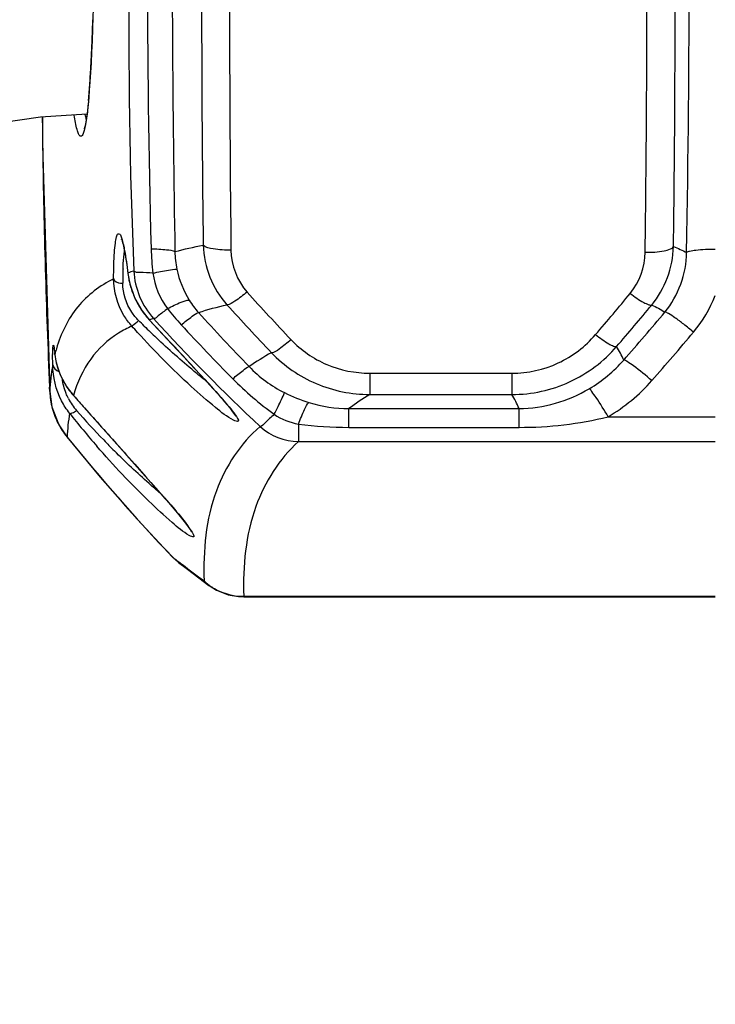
# Model space of a CAD drawing. Header units: millimetres. Extents: x 0 to 11890, y 0 to 8410.
# Tile 17 of 130: x 3216 to 3289, y 5899 to 6003. Entities that reach past the tile are written whole.
import ezdxf

# ---------------------------------------------------------------- set-up
doc = ezdxf.new("R2010")
doc.units = ezdxf.units.MM
doc.header["$LTSCALE"] = 653.95
doc.layers.get('0').update_dxf_attribs({"linetype": 'CONTINUOUS'})
for name, color, linetype in [('304102000018DXF_CONTINUOUS_LINE', 7, 'CONTINUOUS'), ('JISHUZILIAO_DXF_DIMENSION', 7, 'CONTINUOUS'), ('R12-1700-XIADXF_CONTINUOUS_LINE', 7, 'CONTINUOUS')]:
    doc.layers.add(name, color=color, linetype=linetype)
doc.styles.get("Standard").update_dxf_attribs({"font": 'txt', "width": 0.7})
doc.dimstyles.new('DIMSTYLE_1', dxfattribs={"dimtxt": 85, "dimasz": 60, "dimexe": 1, "dimexo": 0, "dimgap": 2.125, "dimtad": 1, "dimdsep": 46, "dimtxsty": 'Standard', "dimblk": '_FILLED', "dimblk1": '_FILLED', "dimblk2": '_FILLED', "dimcen": 0.09, "dimclrt": 5, "dimazin": 2, "dimtp": 0.5, "dimtm": 0.5, "dimtfac": 1, "dimtofl": 0, "dimtmove": 0, "dimatfit": 3, "dimldrblk": '_FILLED', "dimfxl": 1, "dimtolj": 1, "dimarcsym": 0})

# ---------------------------------------------------------------- blocks, each defined once
blk = doc.blocks.new('_FILLED')
at = {"color": 0, "linetype": 'ByBlock'}
blk.add_solid([(0, 0), (-1, 0.1667), (-1, -0.1667)], dxfattribs=at)
blk = doc.blocks.new('*D3')
at = {"layer": 'JISHUZILIAO_DXF_DIMENSION', "color": 2, "linetype": 'Continuous', "transparency": 16777216}
for p, q in [((3179.26, 5612.38), (3179.26, 6179.47)), ((3179.26, 6169.47), (3300.26, 6169.47)), ((3421.26, 6169.47), (3300.26, 6169.47))]:
    blk.add_line(p, q, dxfattribs=at)
at = {"layer": 'JISHUZILIAO_DXF_DIMENSION', "color": 2, "linetype": 'Continuous', "transparency": 16777216, "xscale": 60, "yscale": 60, "zscale": 60, "rotation": 180}
blk.add_blockref('_FILLED', (3179.26, 6169.47), dxfattribs=at)
at = {"layer": 'JISHUZILIAO_DXF_DIMENSION', "color": 2, "linetype": 'Continuous', "transparency": 16777216, "xscale": 60, "yscale": 60, "zscale": 60}
blk.add_blockref('_FILLED', (3421.26, 6169.47), dxfattribs=at)

msp = doc.modelspace()

# ---------------------------------------------------------------- linework, layer by layer
at = {"layer": '304102000018DXF_CONTINUOUS_LINE', "color": 9, "linetype": 'Continuous'}
for p, q in [((3227.394, 5975.888), (3227.395, 5975.82)), ((3229.649, 5970.962), (3229.651, 5970.954)), ((3229.649, 5970.962), (3230.906, 5969.618)), ((3219.711, 5967.317), (3219.715, 5967.254)), ((3252.875, 5965.337), (3252.875, 5963.089)), ((3252.875, 5965.337), (3267.841, 5965.337)), ((3267.841, 5965.337), (3267.841, 5963.089)), ((3219.163, 5963.402), (3219.143, 5963.858)), ((3219.163, 5963.407), (3219.163, 5963.402)), ((3219.163, 5963.402), (3219.163, 5963.407)), ((3221.666, 5962.981), (3221.688, 5962.95)), ((3221.666, 5962.981), (3221.691, 5962.953)), ((3252.875, 5963.089), (3267.841, 5963.089)), ((3250.682, 5959.63), (3250.682, 5961.608)), ((3250.682, 5961.608), (3268.591, 5961.608)), ((3268.591, 5959.63), (3268.591, 5961.608)), ((3277.973, 5960.755), (3289.262, 5960.755)), ((3245.36, 5959.98), (3245.36, 5958.132)), ((3250.682, 5959.63), (3268.591, 5959.63)), ((3220.968, 5958.618), (3220.993, 5958.603)), ((3220.994, 5958.616), (3220.993, 5958.603)), ((3220.994, 5958.616), (3220.993, 5958.603)), ((3245.36, 5958.132), (3289.262, 5958.132)), ((3232.093, 5945.965), (3232.12, 5945.954)), ((3232.72, 5945.403), (3232.12, 5945.954)), ((3235.419, 5943.453), (3235.934, 5942.986)), ((3239.599, 5941.839), (3239.599, 5941.795)), ((3239.599, 5941.839), (3289.262, 5941.839))]:
    msp.add_line(p, q, dxfattribs=at)
at = {"layer": '304102000018DXF_CONTINUOUS_LINE', "color": 7, "linetype": 'Continuous'}
for p, q in [((3229.651, 5970.954), (3232.031, 5968.407)), ((3221.688, 5962.95), (3223.03, 5961.449)), ((3223.03, 5961.449), (3226.816, 5957.199)), ((3226.816, 5957.199), (3228.115, 5955.739)), ((3232.093, 5945.965), (3232.721, 5945.403)), ((3235.934, 5942.986), (3235.943, 5942.979)), ((3239.599, 5941.795), (3289.262, 5941.795))]:
    msp.add_line(p, q, dxfattribs=at)
for points in [[(3223.912, 6013.307), (3223.901, 6012.077), (3223.882, 6010.438), (3223.858, 6008.836), (3223.829, 6007.277), (3223.797, 6005.767), (3223.759, 6004.313), (3223.718, 6002.92), (3223.673, 6001.591), (3223.625, 6000.331), (3223.573, 5999.142), (3223.517, 5998.03), (3223.459, 5996.994), (3223.397, 5996.037), (3223.334, 5995.159), (3223.267, 5994.362), (3223.199, 5993.646), (3223.129, 5993.01), (3223.058, 5992.455), (3222.987, 5991.982), (3222.917, 5991.59), (3222.85, 5991.283), (3222.79, 5991.068), (3222.781, 5991.04)], [(3218.418, 5992.336), (3218.413, 5989.356), (3219.163, 5963.407)], [(3226.726, 5979.433), (3226.723, 5979.439), (3226.746, 5979.387), (3226.798, 5979.238), (3226.865, 5979.006), (3226.939, 5978.698), (3227.019, 5978.318), (3227.101, 5977.87), (3227.185, 5977.358), (3227.27, 5976.785), (3227.353, 5976.158), (3227.395, 5975.82)], [(3227.395, 5975.82), (3227.591, 5974.76), (3228.098, 5973.291), (3228.891, 5971.892), (3229.651, 5970.953)], [(3232.031, 5968.407), (3233.334, 5967.009), (3233.931, 5966.366), (3234.495, 5965.758), (3235.025, 5965.182), (3235.523, 5964.639), (3235.989, 5964.126), (3236.425, 5963.643), (3236.829, 5963.189), (3237.202, 5962.764), (3237.543, 5962.369), (3237.85, 5962.004), (3238.12, 5961.673), (3238.349, 5961.38), (3238.53, 5961.135), (3238.659, 5960.945), (3238.73, 5960.825), (3238.739, 5960.808)], [(3219.617, 5967.98), (3219.614, 5967.989), (3219.618, 5967.972), (3219.629, 5967.911), (3219.645, 5967.812), (3219.664, 5967.679), (3219.685, 5967.512), (3219.709, 5967.31), (3219.715, 5967.252)], [(3219.715, 5967.252), (3219.858, 5966.421), (3220.266, 5965.177), (3220.97, 5963.875), (3221.688, 5962.949)], [(3219.163, 5963.407), (3219.392, 5961.803), (3220.113, 5959.912), (3220.968, 5958.618)], [(3220.968, 5958.618), (3224.485, 5954.384), (3228.372, 5949.963), (3232.093, 5945.965)], [(3228.115, 5955.739), (3229.28, 5954.427), (3229.815, 5953.822), (3230.32, 5953.249), (3230.796, 5952.705), (3231.244, 5952.192), (3231.664, 5951.707), (3232.055, 5951.25), (3232.418, 5950.821), (3232.751, 5950.421), (3233.054, 5950.05), (3233.326, 5949.71), (3233.562, 5949.404), (3233.759, 5949.137), (3233.912, 5948.916), (3234.018, 5948.75), (3234.073, 5948.651), (3234.078, 5948.64)], [(3232.72, 5945.403), (3233.661, 5944.686), (3234.877, 5943.771), (3235.934, 5942.986)], [(3235.943, 5942.979), (3236.734, 5942.487), (3237.971, 5942.008), (3239.05, 5941.819), (3239.599, 5941.795)]]:
    msp.add_lwpolyline(points, dxfattribs=at)
at = {"layer": '304102000018DXF_CONTINUOUS_LINE', "color": 9, "linetype": 'Continuous'}
for centre, radius, start, end in [((3858.214, 6001.933), 630.724, 176.486425, 182.348006), ((4139.349, 6004.449), 909.879, 177.859328, 181.637321), ((1354.295, 6011.612), 1932.238, 359.004296, 0.798573), ((2950.961, 6011.411), 272.893, 357.71556, 358.14327), ((3005.551, 6009.239), 218.26, 357.32461, 357.71402), ((3055.788, 6006.866), 167.967, 356.73002, 357.33333), ((3132.145, 6002.172), 91.465, 355.19919, 356.35187), ((3093.578, 6004.726), 130.117, 356.31005, 356.72129), ((3158.218, 6000.032), 65.304, 354.75612, 355.15583), ((4071.362, 6001.138), 853.03, 180.590982, 180.825347), ((4083.732, 6001.367), 865.402, 180.828693, 182.484114), ((3258.474, 5979.261), 28.645, 181.61973, 186.77393), ((3241.279, 5978.174), 8.928, 180.24476, 192.20336), ((3270.828, 5974.76), 43.973, 178.56834, 179.94089), ((3261.47, 5974.982), 34.612, 177.77428, 178.5485), ((3232.582, 5961.08), 15.691, 106.90338, 109.30764), ((3236.031, 5976.862), 8.692, 186.43375, 186.86965), ((3236.064, 5976.866), 8.725, 186.87045, 189.04487), ((3236.069, 5976.867), 8.73, 189.04406, 192.22866), ((3236.084, 5976.871), 8.746, 192.22971, 195.09417), ((3236.068, 5976.866), 8.729, 195.09548, 203.37509), ((3454.22, 6167.199), 288.589, 222.05735, 223.41325), ((3051.884, 6162.252), 296.162, 319.3713, 320.46846), ((3276.323, 5978.597), 13.898, 320.00082, 338.58475), ((3236.027, 5976.85), 8.685, 203.38532, 205.99515), ((3235.973, 5976.823), 8.625, 205.9899, 213.06511), ((3241.176, 5977.498), 8.578, 211.50099, 222.29791), ((3453.594, 6167.807), 290.995, 222.14433, 223.50138), ((3052.533, 6162.821), 298.546, 319.30034, 320.39843), ((3235.905, 5976.781), 8.545, 213.07489, 216.12089), ((3235.84, 5976.734), 8.465, 216.12164, 221.45774), ((3252.466, 5988.406), 26.487, 217.90083, 222.75255), ((3461.27, 6178.178), 306.427, 222.35663, 223.81604), ((3052.039, 6166.397), 302.757, 318.73639, 319.99669), ((3235.784, 5976.684), 8.389, 221.46162, 223.00773), ((3234.075, 5955.652), 15.937, 104.45994, 106.12506), ((3379.718, 6107.686), 202.6, 222.39529, 226.91232), ((3406.52, 6130.818), 236.282, 222.75149, 224.65507), ((3291.499, 6033.643), 88.905, 225.43755, 226.5819), ((3052.702, 6166.764), 306.154, 318.66321, 319.9246), ((3248.347, 5967.083), 28.875, 179.48973, 179.63292), ((3212.897, 5966.898), 6.815, 8.09454, 9.30759), ((3194.659, 5964.556), 25.203, 6.28868, 6.76606), ((3235.173, 5963.479), 15.931, 163.84355, 166.06193), ((3226.52, 5968.009), 6.845, 185.80481, 186.27184), ((3226.681, 5968.028), 7.006, 186.28504, 190.26115), ((3255.903, 5943.409), 27.554, 119.06371, 124.83728), ((3226.872, 5968.062), 7.2, 190.2524, 192.54581), ((3227.006, 5968.092), 7.338, 192.54528, 194.50806), ((3227.228, 5968.153), 7.568, 194.53352, 201.43859), ((3227.444, 5968.235), 7.8, 201.41948, 204.14299), ((3227.612, 5968.314), 7.985, 204.17149, 213.27345), ((3263.325, 5989.345), 34.987, 224.66406, 234.09556), ((3227.388, 5963.775), 8.233, 182.59818, 195.00814), ((3227.806, 5968.442), 8.217, 213.27114, 221.64895), ((3251.761, 5979.016), 17.585, 243.40655, 252.48914), ((3226.667, 5965.51), 6.224, 207.1669, 221.22465), ((3250.631, 5975.496), 13.888, 252.56459, 270.2065), ((3264.381, 5943.683), 22.56, 120.6641, 127.38943), ((3227.323, 5963.761), 8.167, 195.03412, 207.1451), ((3297.303, 6021.209), 96.924, 218.31278, 220.9784), ((3287.641, 6018.985), 87.325, 221.24941, 224.02239), ((3227.289, 5963.748), 8.131, 207.17022, 219.25269), ((3250.639, 5999.557), 39.928, 262.40187, 270.0607), ((3377.836, 6085.361), 201.661, 218.94445, 223.73231), ((3290.125, 6021.332), 90.742, 223.99795, 225.00646), ((3368.591, 6122.48), 223.127, 232.2926, 232.50074), ((3368.697, 6122.617), 223.3, 232.50073, 232.61981), ((3368.941, 6122.939), 223.704, 232.61999, 233.35376), ((3239.457, 5947.82), 5.948, 227.23702, 236.07528), ((3239.504, 5947.889), 6.032, 236.07696, 240.20284), ((3239.596, 5948.142), 6.303, 264.91965, 270.02501)]:
    msp.add_arc(centre, radius, start, end, dxfattribs=at)
for points, knots in [([(3232.152, 6038.244), (3232.102, 6033.224), (3231.964, 6013.188), (3232.101, 5993.15), (3232.351, 5978.136)], [0, 0, 0, 0, 0.25057, 1, 1, 1, 1]), ([(3284.857, 5978.664), (3284.923, 5983.621), (3285.117, 6003.517), (3285.023, 6023.414), (3284.788, 6038.351)], [0, 0, 0, 0, 0.2491713, 1, 1, 1, 1]), ([(3235.41, 6037.409), (3235.333, 6032.511), (3235.097, 6012.978), (3235.14, 5993.442), (3235.325, 5978.808)], [0, 0, 0, 0, 0.2507829, 1, 1, 1, 1]), ([(3238.368, 6036.869), (3238.29, 6031.971), (3238.047, 6012.445), (3238.08, 5992.915), (3238.252, 5978.286)], [0, 0, 0, 0, 0.2508266, 1, 1, 1, 1]), ([(3281.878, 5978.073), (3281.943, 5983.03), (3282.132, 6002.927), (3282.035, 6022.826), (3281.799, 6037.764)], [0, 0, 0, 0, 0.2491407, 1, 1, 1, 1]), ([(3223.249, 5994.064), (3223.226, 5993.811), (3223.142, 5992.961), (3223.038, 5992.112), (3222.929, 5991.521)], [0, 0, 0, 0, 0.2966802, 1, 1, 1, 1]), ([(3222.929, 5991.521), (3222.891, 5991.313), (3222.82, 5990.952), (3222.685, 5990.564), (3222.554, 5990.263), (3222.289, 5990.303), (3222.174, 5990.615), (3221.926, 5991.309), (3221.828, 5991.992), (3221.751, 5992.499)], [0, 0, 0, 0, 0.1690804, 0.2848166, 0.3503287, 0.3906638, 0.464727, 0.5900737, 1, 1, 1, 1]), ([(3225.895, 5975.266), (3225.896, 5975.769), (3225.907, 5976.702), (3225.968, 5977.943), (3226.046, 5978.961), (3226.18, 5979.538), (3226.275, 5980.066), (3226.657, 5979.962), (3226.74, 5979.451), (3226.87, 5979.097), (3226.925, 5978.851)], [0, 0, 0, 0, 0.2446915, 0.4508143, 0.6110391, 0.7203694, 0.7775518, 0.8066748, 0.8772918, 1, 1, 1, 1]), ([(3226.925, 5978.851), (3226.969, 5978.654), (3227.163, 5977.673), (3227.298, 5976.681), (3227.394, 5975.888)], [0, 0, 0, 0, 0.2013715, 1, 1, 1, 1]), ([(3238.252, 5978.286), (3237.625, 5978.279), (3236.67, 5978.365), (3235.584, 5978.538), (3235.325, 5978.808)], [0, 0, 0, 0, 0.6262241, 1, 1, 1, 1]), ([(3281.878, 5978.073), (3282.544, 5978.065), (3283.464, 5978.113), (3284.44, 5978.36), (3284.797, 5978.545), (3284.857, 5978.664)], [0, 0, 0, 0, 0.6461326, 0.8705779, 1, 1, 1, 1]), ([(3226.884, 5976.326), (3226.891, 5976.512), (3226.922, 5977.142), (3226.973, 5977.772), (3227.042, 5978.211)], [0, 0, 0, 0, 0.2951714, 1, 1, 1, 1]), ([(3229.841, 5978.451), (3230.388, 5978.436), (3231.213, 5978.361), (3232.094, 5978.288), (3232.351, 5978.136)], [0, 0, 0, 0, 0.6473238, 1, 1, 1, 1]), ([(3289.262, 5978.381), (3288.573, 5978.374), (3287.644, 5978.355), (3286.668, 5978.192), (3286.315, 5978.118), (3286.241, 5978.035)], [0, 0, 0, 0, 0.6755133, 0.8911174, 1, 1, 1, 1]), ([(3230.03, 5975.882), (3229.572, 5975.882), (3228.948, 5975.957), (3228.171, 5975.935), (3228.02, 5976.093)], [0, 0, 0, 0, 0.6766949, 1, 1, 1, 1]), ([(3230.03, 5975.882), (3230.573, 5975.993), (3231.409, 5976.134), (3232.255, 5976.296), (3232.552, 5976.286)], [0, 0, 0, 0, 0.6504718, 1, 1, 1, 1]), ([(3225.895, 5975.266), (3224.462, 5974.567), (3221.777, 5972.529), (3220.331, 5969.499), (3219.871, 5967.913)], [0, 0, 0, 0, 0.4912016, 1, 1, 1, 1]), ([(3227.814, 5970.294), (3227.502, 5970.643), (3226.423, 5972.09), (3225.903, 5973.935), (3225.895, 5975.266)], [0, 0, 0, 0, 0.2606677, 1, 1, 1, 1]), ([(3225.895, 5975.266), (3225.909, 5975.2), (3226.126, 5974.875), (3226.553, 5974.811), (3226.855, 5974.805)], [0, 0, 0, 0, 0.1816457, 1, 1, 1, 1]), ([(3228.52, 5970.892), (3228.252, 5971.16), (3227.327, 5972.266), (3226.854, 5973.746), (3226.855, 5974.805)], [0, 0, 0, 0, 0.2636088, 1, 1, 1, 1]), ([(3239.95, 5973.881), (3239.54, 5973.532), (3238.884, 5973.066), (3238.134, 5972.544), (3237.833, 5972.549)], [0, 0, 0, 0, 0.6416866, 1, 1, 1, 1]), ([(3280.306, 5973.744), (3280.756, 5973.393), (3281.388, 5972.94), (3282.15, 5972.571), (3282.46, 5972.481), (3282.561, 5972.514)], [0, 0, 0, 0, 0.6574143, 0.8772292, 1, 1, 1, 1]), ([(3231.566, 5972.135), (3232.031, 5972.385), (3232.761, 5972.717), (3233.569, 5973.051), (3233.862, 5973.016)], [0, 0, 0, 0, 0.6412537, 1, 1, 1, 1]), ([(3231.566, 5972.135), (3231.251, 5971.868), (3230.776, 5971.554), (3230.287, 5971.083), (3230.096, 5971.084)], [0, 0, 0, 0, 0.683333, 1, 1, 1, 1]), ([(3233.017, 5970.425), (3233.389, 5970.737), (3233.976, 5971.178), (3234.582, 5971.652), (3234.831, 5971.725)], [0, 0, 0, 0, 0.651519, 1, 1, 1, 1]), ([(3286.97, 5969.664), (3286.628, 5969.947), (3285.986, 5970.459), (3285.105, 5971.13), (3284.453, 5971.536), (3284.088, 5971.773), (3283.953, 5971.776)], [0, 0, 0, 0, 0.3605324, 0.6691498, 0.8902554, 1, 1, 1, 1]), ([(3227.814, 5970.294), (3227.843, 5970.307), (3228.077, 5970.514), (3228.313, 5970.707), (3228.52, 5970.892)], [0, 0, 0, 0, 0.1009861, 1, 1, 1, 1]), ([(3226.415, 5969.552), (3225.279, 5968.845), (3223.196, 5966.919), (3222.054, 5964.341), (3221.666, 5962.981)], [0, 0, 0, 0, 0.486053, 1, 1, 1, 1]), ([(3238.511, 5960.373), (3237.832, 5960.742), (3236.337, 5961.936), (3232.882, 5964.922), (3230.216, 5967.652), (3228.413, 5969.631)], [0, 0, 0, 0, 0.16884, 0.4149728, 1, 1, 1, 1]), ([(3230.906, 5969.618), (3232.422, 5967.996), (3234.605, 5965.676), (3237.206, 5962.786), (3238.296, 5961.516), (3238.7, 5960.936)], [0, 0, 0, 0, 0.5708105, 0.8183174, 1, 1, 1, 1]), ([(3267.841, 5965.337), (3269.505, 5965.337), (3272.861, 5966.068), (3275.581, 5968.153), (3276.655, 5969.405)], [0, 0, 0, 0, 0.5023157, 1, 1, 1, 1]), ([(3276.655, 5969.405), (3277.095, 5969.048), (3277.714, 5968.586), (3278.464, 5968.206), (3278.771, 5968.11), (3278.872, 5968.141)], [0, 0, 0, 0, 0.6574919, 0.8771907, 1, 1, 1, 1]), ([(3235.644, 5964.503), (3235.217, 5964.839), (3233.414, 5966.3), (3231.683, 5967.846), (3230.393, 5969.066)], [0, 0, 0, 0, 0.2346302, 1, 1, 1, 1]), ([(3244.584, 5968.865), (3244.186, 5968.51), (3243.546, 5968.032), (3242.816, 5967.499), (3242.518, 5967.494)], [0, 0, 0, 0, 0.6413532, 1, 1, 1, 1]), ([(3244.584, 5968.865), (3245.633, 5967.756), (3248.232, 5965.945), (3251.334, 5965.337), (3252.875, 5965.337)], [0, 0, 0, 0, 0.4977349, 1, 1, 1, 1]), ([(3219.478, 5966.231), (3219.474, 5966.5), (3219.471, 5966.846), (3219.472, 5967.192), (3219.472, 5967.268)], [0, 0, 0, 0, 0.7801015, 1, 1, 1, 1]), ([(3219.473, 5967.34), (3219.473, 5967.406), (3219.476, 5967.624), (3219.482, 5967.842), (3219.491, 5967.994)], [0, 0, 0, 0, 0.3021715, 1, 1, 1, 1]), ([(3219.491, 5967.994), (3219.497, 5968.092), (3219.533, 5968.47), (3219.606, 5968.097), (3219.622, 5968.001)], [0, 0, 0, 0, 0.4996484, 1, 1, 1, 1]), ([(3242.518, 5967.494), (3243.838, 5966.116), (3247.085, 5963.866), (3250.954, 5963.095), (3252.875, 5963.089)], [0, 0, 0, 0, 0.4984347, 1, 1, 1, 1]), ([(3267.841, 5963.089), (3269.916, 5963.092), (3274.105, 5963.999), (3277.519, 5966.583), (3278.872, 5968.141)], [0, 0, 0, 0, 0.5013442, 1, 1, 1, 1]), ([(3221.253, 5961.12), (3220.931, 5961.525), (3219.935, 5963.064), (3219.501, 5964.925), (3219.478, 5966.231)], [0, 0, 0, 0, 0.2837569, 1, 1, 1, 1]), ([(3282.575, 5964.554), (3281.954, 5965.091), (3281.112, 5965.813), (3280.109, 5966.473), (3279.751, 5966.715), (3279.616, 5966.722)], [0, 0, 0, 0, 0.6686002, 0.8897429, 1, 1, 1, 1]), ([(3238.44, 5964.75), (3238.791, 5965.055), (3239.345, 5965.491), (3239.923, 5965.951), (3240.163, 5966.025)], [0, 0, 0, 0, 0.6489422, 1, 1, 1, 1]), ([(3221.13, 5962.668), (3221.039, 5962.845), (3220.738, 5963.51), (3220.558, 5964.227), (3220.492, 5964.752)], [0, 0, 0, 0, 0.2729488, 1, 1, 1, 1]), ([(3242.807, 5961.005), (3242.942, 5961.277), (3243.306, 5962.037), (3243.707, 5962.784), (3243.889, 5963.291)], [0, 0, 0, 0, 0.3601448, 1, 1, 1, 1]), ([(3277.973, 5960.755), (3277.568, 5961.436), (3277.023, 5962.348), (3276.332, 5963.296), (3276.101, 5963.628), (3275.991, 5963.7)], [0, 0, 0, 0, 0.6683534, 0.8892834, 1, 1, 1, 1]), ([(3221.691, 5962.953), (3222.072, 5962.528), (3223.654, 5960.757), (3225.233, 5958.982), (3226.432, 5957.636)], [0, 0, 0, 0, 0.2405485, 1, 1, 1, 1]), ([(3245.36, 5959.98), (3245.551, 5960.502), (3245.891, 5961.242), (3246.233, 5962.081), (3246.47, 5962.246)], [0, 0, 0, 0, 0.6579419, 1, 1, 1, 1]), ([(3221.253, 5961.12), (3221.33, 5961.069), (3221.632, 5961.189), (3221.842, 5961.309), (3221.986, 5961.408)], [0, 0, 0, 0, 0.3449797, 1, 1, 1, 1]), ([(3238.7, 5960.936), (3238.84, 5960.733), (3239.33, 5960.088), (3238.662, 5960.291), (3238.511, 5960.373)], [0, 0, 0, 0, 0.588954, 1, 1, 1, 1]), ([(3242.807, 5961.005), (3242.492, 5960.689), (3242.006, 5960.3), (3241.526, 5959.751), (3241.319, 5959.725)], [0, 0, 0, 0, 0.6805327, 1, 1, 1, 1]), ([(3241.319, 5959.725), (3239.248, 5957.946), (3235.825, 5952.724), (3235.316, 5946.648), (3235.419, 5943.453)], [0, 0, 0, 0, 0.4606348, 1, 1, 1, 1]), ([(3245.36, 5958.132), (3243.343, 5956.3), (3240.026, 5951.065), (3239.504, 5945.019), (3239.599, 5941.839)], [0, 0, 0, 0, 0.4612698, 1, 1, 1, 1]), ([(3233.85, 5948.239), (3233.202, 5948.62), (3231.771, 5949.831), (3228.441, 5952.872), (3225.871, 5955.641), (3224.129, 5957.648)], [0, 0, 0, 0, 0.1664364, 0.4118398, 1, 1, 1, 1]), ([(3230.807, 5952.686), (3230.411, 5953.021), (3228.752, 5954.461), (3227.155, 5955.973), (3225.968, 5957.16)], [0, 0, 0, 0, 0.235835, 1, 1, 1, 1]), ([(3226.432, 5957.636), (3227.919, 5955.966), (3230.473, 5953.037), (3233.116, 5950.15), (3234.038, 5948.771)], [0, 0, 0, 0, 0.5740849, 1, 1, 1, 1]), ([(3234.038, 5948.771), (3234.171, 5948.571), (3234.64, 5947.93), (3233.994, 5948.154), (3233.85, 5948.239)], [0, 0, 0, 0, 0.58951, 1, 1, 1, 1])]:
    msp.add_open_spline(points, degree=3, knots=knots, dxfattribs=at)
for points in [[(3223.015, 5992.094), (3222.973, 5992.252), (3222.936, 5992.412), (3222.903, 5992.572)], [(3232.351, 5978.136), (3233.33, 5978.408), (3234.324, 5978.629), (3235.325, 5978.808)], [(3235.325, 5978.808), (3235.392, 5976.561), (3236.318, 5974.209), (3237.833, 5972.549)], [(3282.561, 5972.514), (3283.965, 5974.193), (3284.808, 5976.477), (3284.857, 5978.664)], [(3284.857, 5978.664), (3285.334, 5978.493), (3285.8, 5978.284), (3286.241, 5978.035)], [(3238.252, 5978.286), (3238.27, 5976.712), (3238.896, 5975.049), (3239.95, 5973.881)], [(3280.306, 5973.744), (3281.283, 5974.928), (3281.858, 5976.538), (3281.878, 5978.073)], [(3283.953, 5971.776), (3285.375, 5973.482), (3286.216, 5975.814), (3286.241, 5978.035)], [(3228.02, 5976.093), (3228.103, 5974.288), (3228.875, 5972.417), (3230.096, 5971.084)], [(3230.03, 5975.882), (3230.211, 5974.545), (3230.754, 5973.214), (3231.566, 5972.135)], [(3232.552, 5976.286), (3232.801, 5975.139), (3233.249, 5974.017), (3233.862, 5973.016)], [(3234.831, 5971.725), (3235.818, 5972.046), (3236.822, 5972.318), (3237.833, 5972.549)], [(3282.561, 5972.514), (3283.042, 5972.304), (3283.51, 5972.058), (3283.953, 5971.776)], [(3229.116, 5970.3), (3228.916, 5970.496), (3228.717, 5970.692), (3228.522, 5970.892)], [(3227.814, 5970.294), (3227.333, 5970.078), (3226.864, 5969.831), (3226.415, 5969.552)], [(3228.413, 5969.631), (3228.213, 5969.85), (3228.012, 5970.07), (3227.817, 5970.294)], [(3219.644, 5967.858), (3219.659, 5967.747), (3219.673, 5967.636), (3219.687, 5967.526)], [(3279.616, 5966.722), (3279.402, 5967.212), (3279.155, 5967.688), (3278.872, 5968.141)], [(3219.478, 5966.231), (3219.308, 5965.297), (3219.209, 5964.349), (3219.163, 5963.402)], [(3219.478, 5966.231), (3219.499, 5965.911), (3219.826, 5965.616), (3220.134, 5965.528)], [(3275.991, 5963.7), (3277.345, 5964.5), (3278.584, 5965.535), (3279.616, 5966.722)], [(3240.163, 5966.025), (3241.226, 5964.91), (3242.512, 5963.98), (3243.889, 5963.291)], [(3277.973, 5960.755), (3279.689, 5961.761), (3281.261, 5963.061), (3282.575, 5964.554)], [(3268.591, 5961.608), (3271.155, 5961.604), (3273.784, 5962.396), (3275.991, 5963.7)], [(3268.591, 5961.608), (3268.383, 5962.121), (3268.134, 5962.619), (3267.841, 5963.089)], [(3221.253, 5961.12), (3221.116, 5960.292), (3221.033, 5959.454), (3220.994, 5958.616)], [(3242.807, 5961.005), (3243.567, 5960.493), (3244.456, 5960.136), (3245.36, 5959.98)], [(3268.591, 5959.63), (3271.741, 5959.63), (3274.919, 5959.986), (3277.973, 5960.755)], [(3241.319, 5959.725), (3242.38, 5958.739), (3243.912, 5958.136), (3245.36, 5958.132)], [(3236.506, 5942.655), (3237.273, 5942.216), (3238.157, 5941.942), (3239.038, 5941.864)]]:
    msp.add_open_spline(points, degree=3, dxfattribs=at)
at = {"layer": 'R12-1700-XIADXF_CONTINUOUS_LINE', "color": 7, "linetype": 'Continuous'}
msp.add_line((3218.185, 5992.32), (3223.084, 5992.657), dxfattribs=at)
msp.add_lwpolyline([(3225.431, 5773.952), (3217.052, 5794.507), (3207.578, 5815.582), (3198.25, 5835.351), (3189.344, 5853.992), (3181.065, 5871.665), (3173.573, 5888.523), (3167.087, 5904.611), (3161.881, 5919.855), (3158.268, 5934.1), (3156.604, 5946.901), (3157.111, 5957.828), (3159.95, 5966.934), (3165.415, 5974.404), (3174.598, 5981.063), (3187.175, 5986.298), (3201.936, 5989.992), (3218.185, 5992.32)], dxfattribs=at)

# ---------------------------------------------------------------- dimensions: what is measured, and where the dimension line sits
at = {"layer": 'JISHUZILIAO_DXF_DIMENSION', "color": 2, "linetype": 'Continuous'}
dim = msp.add_linear_dim(base=(3179.262, 6169.472), p1=(3421.262, 6295.438), p2=(3179.262, 5612.381), angle=180, dimstyle='DIMSTYLE_1', dxfattribs=at)
dim.commit()
dim.dimension.update_dxf_attribs({"geometry": '*D3', "text_midpoint": (3211.012, 6169.472), "dimtype": 160})

doc.saveas('drawing.dxf')
